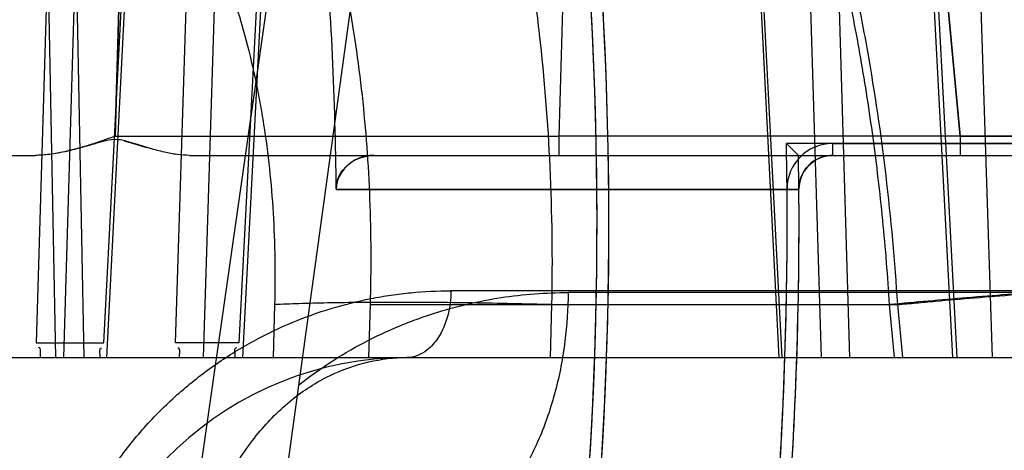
# Model space of a CAD drawing. Header units: millimetres. Extents: x 0 to 297, y 0 to 210.
# Tile 225 of 256: x 58.4504 to 58.5236, y 158.7246 to 158.7565. Entities that reach past the tile are written whole.
import ezdxf

# ---------------------------------------------------------------- set-up
doc = ezdxf.new("R2010")
doc.units = ezdxf.units.MM
doc.header["$LTSCALE"] = 16.335
doc.layers.get('0').update_dxf_attribs({"linetype": 'CONTINUOUS'})
for name, color, linetype in [('AXES_REF', 7, 'CONTINUOUS'), ('INTFCLR_1', 7, 'CONTINUOUS'), ('INTFCLR_144815', 7, 'CONTINUOUS'), ('INTFCLR_72935', 7, 'CONTINUOUS')]:
    doc.layers.add(name, color=color, linetype=linetype)

msp = doc.modelspace()

# ---------------------------------------------------------------- linework, layer by layer
at = {"color": 7, "linetype": 'Continuous'}
for radius in [4.8479140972, 4.8475, 4.8164570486]:
    msp.add_circle((57.445730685, 154.9564782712), radius, dxfattribs=at)
msp.add_arc((57.445730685, 154.9564782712), 4.8, 278.2771290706, 261.7228709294, dxfattribs=at)
at = {"layer": 'AXES_REF', "color": 9, "linetype": 'Continuous'}
msp.add_circle((57.445730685, 154.9564782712), 4.4222561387, dxfattribs=at)
at = {"layer": 'INTFCLR_1', "color": 9, "linetype": 'Continuous'}
msp.add_line((58.5108018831, 158.7473599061), (58.5108018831, 158.7464782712), dxfattribs=at)
at = {"layer": 'INTFCLR_1', "color": 6, "linetype": 'Continuous'}
for p, q in [((58.5108018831, 158.7473599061), (58.58255439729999, 158.7473599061)), ((58.4767637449, 158.7464782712), (58.6558704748, 158.7464782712)), ((58.4739465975, 158.7439577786), (58.5083019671, 158.7439577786)), ((58.5083019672, 158.7439577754), (58.5074203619, 158.7439505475))]:
    msp.add_line(p, q, dxfattribs=at)
for centre, radius, start, end in [((58.20587047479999, 158.7414782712), 0.2874416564, 356.0073324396, 7.6295171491), ((58.20587047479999, 158.7414782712), 0.2883232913, 356.0148208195, 7.6295115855), ((58.20587047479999, 158.7414782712), 0.2680875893, 0.5335911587, 4.7748100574), ((58.5108018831, 158.7439782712), 0.0033816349, 90.0000042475, 179.9999870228), ((58.20587047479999, 158.7414782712), 0.3015600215, 356.0547102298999, 0.4697326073), ((58.20587047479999, 158.7414782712), 0.3024416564, 356.0559919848, 0.4697326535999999)]:
    msp.add_arc(centre, radius, start, end, dxfattribs=at)
for points, knots in [([(58.4739462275, 158.7439749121), (58.47394393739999, 158.744470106), (58.47442813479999, 158.745852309), (58.4759040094, 158.7464782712), (58.4767637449, 158.7464782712)], [0, 0, 0, 0, 0.3654782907, 1, 1, 1, 1]), ([(58.5108018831, 158.7464782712), (58.5102427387, 158.7464782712), (58.5089298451, 158.7460338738), (58.5082989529, 158.744693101), (58.5083018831, 158.7439782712)], [0, 0, 0, 0, 0.4388956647, 1, 1, 1, 1])]:
    msp.add_open_spline(points, degree=3, knots=knots, dxfattribs=at)
at = {"layer": 'INTFCLR_144815', "color": 9, "linetype": 'Continuous'}
for p, q in [((58.4307800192, 158.4917480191), (58.5214523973, 159.1257148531)), ((58.4339711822, 158.45990328), (58.47942661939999, 158.7892996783)), ((58.4620148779, 158.7325690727), (58.4637189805, 158.7858327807)), ((58.4657610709, 158.7845924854), (58.4640642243, 158.7314782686)), ((58.4520936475, 158.782734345), (58.45309540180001, 158.7314782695)), ((58.45421651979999, 158.7827866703), (58.4552165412, 158.7314782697)), ((58.50425464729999, 158.7810222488), (58.5068243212, 158.7314782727)), ((58.5044632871, 158.7810745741), (58.5070378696, 158.731478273)), ((58.5099690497, 158.7314782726), (58.5085606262, 158.7785755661)), ((58.51208845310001, 158.7314782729), (58.5106805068, 158.7786278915)), ((58.4529888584, 158.777261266), (58.4516654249, 158.7325690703)), ((58.45373079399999, 158.7314782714), (58.4550826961, 158.7772089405)), ((58.4689999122, 158.7761311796), (58.466716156, 158.7325690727)), ((58.4670030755, 158.7314782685), (58.4693074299, 158.7753956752)), ((58.5197210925, 158.7314782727), (58.51744982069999, 158.7744782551)), ((58.5200450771, 158.7314782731), (58.5177692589, 158.7745305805)), ((58.4566989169, 158.7325690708), (58.45873228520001, 158.7720630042)), ((58.45896617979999, 158.7720106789), (58.4568773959, 158.7314782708)), ((58.521450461, 158.76892733), (58.52266001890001, 158.7314782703)), ((58.4909472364, 158.764618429), (58.4904858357, 158.7478997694)), ((58.5202790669, 158.747899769), (58.5187005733, 158.7646184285)), ((58.5187017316, 158.7646185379), (58.520279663, 158.7478997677)), ((58.4575340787, 158.7478997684), (58.4904858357, 158.7478997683)), ((58.4904858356, 158.7478997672), (58.4904858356, 158.7464782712)), ((58.5202790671, 158.7478997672), (58.4904858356, 158.7478997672)), ((58.5601282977, 158.7478284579), (58.5202790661, 158.7478997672)), ((58.520279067, 158.7478997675), (58.55939710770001, 158.7478551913)), ((58.5202790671, 158.7478997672), (58.5202790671, 158.7464782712)), ((58.463057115, 158.7464782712), (58.6543704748, 158.7464782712)), ((58.60296670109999, 158.7364346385), (58.4824647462, 158.7364346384)), ((58.6153243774, 158.7363037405), (58.49116555, 158.7363037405)), ((58.4764852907, 158.7354034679), (58.515616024, 158.7354034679)), ((58.489941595, 158.7354034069), (58.4898333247, 158.7314782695)), ((58.5154108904, 158.7314782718), (58.5150381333, 158.7354034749)), ((58.5156161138, 158.7354034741), (58.5159885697, 158.7314782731)), ((57.7894278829, 158.7314782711), (58.5984469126, 158.7314782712))]:
    msp.add_line(p, q, dxfattribs=at)
at = {"layer": 'INTFCLR_144815', "color": 6, "linetype": 'Continuous'}
for p, q in [((58.4575340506, 158.7478997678), (58.4580256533, 158.7646187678)), ((58.4580256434, 158.764618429), (58.4575340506, 158.7478997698)), ((58.4602942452, 158.746941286), (58.4589362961, 158.7473481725)), ((57.92360133, 158.7464782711), (58.4516088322, 158.7464782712)), ((58.4693644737, 158.7354035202), (58.4692517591, 158.7314782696)), ((58.476371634, 158.7314782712), (58.4764852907, 158.7354034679)), ((58.4516654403, 158.7325690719), (58.456698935, 158.7325690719)), ((58.4667161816, 158.7325690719), (58.4620148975, 158.7325690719))]:
    msp.add_line(p, q, dxfattribs=at)
at = {"layer": 'INTFCLR_144815', "color": 7, "linetype": 'Continuous'}
for p, q in [((58.4568009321, 158.7475561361), (58.4560736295, 158.7473576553)), ((58.4582004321, 158.7475565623), (58.4589035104, 158.7473581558)), ((58.4589035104, 158.7473581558), (58.4598520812, 158.7470688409))]:
    msp.add_line(p, q, dxfattribs=at)
at = {"layer": 'INTFCLR_144815', "color": 9, "linetype": 'Continuous'}
msp.add_arc((58.4791833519, 158.7064782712), 0.025, 90.0000000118, 176.0000000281, dxfattribs=at)
for points, knots in [([(58.51503804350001, 158.7354034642), (58.5149055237, 158.7374949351), (58.5146523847, 158.7406180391), (58.5142052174, 158.7447463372), (58.5136968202, 158.7487580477), (58.51294401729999, 158.7536301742), (58.5118467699, 158.7592968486), (58.51077001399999, 158.7638663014), (58.5099293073, 158.7669746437), (58.5094297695, 158.7687040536), (58.50868113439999, 158.7711880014), (58.5074945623, 158.7747525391), (58.5057364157, 158.7792614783), (58.5041349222, 158.7827834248), (58.5029432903, 158.7851134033), (58.5022536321, 158.7863854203), (58.501236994, 158.7881895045), (58.4996678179, 158.790727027), (58.4967654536, 158.7947380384), (58.4939529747, 158.7978079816), (58.4913685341, 158.8000235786), (58.4897906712, 158.801249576), (58.488583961, 158.8020613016), (58.4877996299, 158.8025370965)], [0, 0, 0, 0, 0.0839822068, 0.1255314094, 0.166399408, 0.2460266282, 0.3230456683, 0.3976498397, 0.43409919, 0.4520761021, 0.4697861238, 0.5380636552, 0.6025619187, 0.6636457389, 0.6930137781, 0.7074212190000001, 0.7216279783, 0.7760004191, 0.8268564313, 0.9199491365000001, 0.9418203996, 0.9632373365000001, 1, 1, 1, 1]), ([(58.4730877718, 158.7972567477), (58.4743761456, 158.7959177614), (58.4762160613, 158.7936741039), (58.47813792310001, 158.7907874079), (58.4792515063, 158.7889194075), (58.4809668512, 158.7858136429), (58.48273009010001, 158.7819124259), (58.4842209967, 158.7777922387), (58.4850370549, 158.7752481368), (58.48624697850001, 158.7711421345), (58.48740947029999, 158.7661253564), (58.4882927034, 158.7609602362), (58.488734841, 158.7578523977), (58.4893353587, 158.7529921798), (58.4899188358, 158.7455039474), (58.4900041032, 158.7388027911), (58.489941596, 158.7354034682)], [0, 0, 0, 0, 0.0850352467, 0.1321993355, 0.1586374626, 0.184533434, 0.2945491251, 0.3540148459, 0.3850058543, 0.4168022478, 0.5498956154, 0.6203095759, 0.6565717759, 0.6935412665, 0.8444107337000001, 1, 1, 1, 1]), ([(58.4973129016, 158.794637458), (58.4978155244, 158.7940266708), (58.4986090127, 158.7930087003), (58.4996588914, 158.7915461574), (58.50120270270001, 158.7892589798), (58.50255797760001, 158.7869600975), (58.5046635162, 158.7829626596), (58.50606966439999, 158.7798633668), (58.50740254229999, 158.7764817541), (58.508302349, 158.7740554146), (58.5098155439, 158.7695684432), (58.5112978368, 158.7642061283), (58.5123953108, 158.7593335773), (58.5129823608, 158.7564139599), (58.5138214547, 158.7518803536), (58.5148460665, 158.744886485), (58.51541366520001, 158.7386036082), (58.51561604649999, 158.7354034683)], [0, 0, 0, 0, 0.037731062, 0.0615327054, 0.0858667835, 0.1693452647, 0.1886175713, 0.301387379, 0.3313841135, 0.3620034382, 0.4248151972, 0.5572078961, 0.6271273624, 0.6630327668, 0.6992546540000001, 0.8470480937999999, 1, 1, 1, 1]), ([(58.5106803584, 158.7786279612), (58.5112261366, 158.7783556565), (58.5135624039, 158.7771185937), (58.51664120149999, 158.7750455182), (58.5197980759, 158.7723245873), (58.5214955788, 158.7706114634), (58.5225918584, 158.7693939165), (58.52332359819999, 158.7685491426), (58.5245795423, 158.7670123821), (58.5262772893, 158.7646782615), (58.5281519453, 158.7616695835), (58.5294252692, 158.7592732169), (58.5302257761, 158.7576057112), (58.5307550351, 158.7564550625), (58.5316426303, 158.7543938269), (58.532782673, 158.7513545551), (58.5339459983, 158.7475729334), (58.5347435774, 158.7443152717), (58.53527983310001, 158.7416352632), (58.53574882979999, 158.7388860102), (58.5360136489, 158.7368004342), (58.5361512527, 158.7354034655)], [0, 0, 0, 0, 0.0349656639, 0.1515158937, 0.2116583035, 0.2737159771, 0.2895989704, 0.3055789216, 0.337781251, 0.4033508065, 0.4708757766, 0.5408433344, 0.5587814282, 0.5769111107, 0.613445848, 0.6874148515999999, 0.7628661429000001, 0.8401335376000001, 0.8795657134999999, 0.9195289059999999, 1, 1, 1, 1]), ([(58.45873227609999, 158.7720630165), (58.4590123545, 158.771737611), (58.4595512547, 158.7710860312), (58.4611156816, 158.7690455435), (58.46274791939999, 158.7664513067), (58.4641401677, 158.7636720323), (58.4648949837, 158.761970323), (58.4660016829, 158.7592527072), (58.4670733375, 158.7559082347), (58.4678868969, 158.7524459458), (58.4682914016, 158.7503711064), (58.4688373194, 158.7471382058), (58.4693643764, 158.7421454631), (58.4694294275, 158.7376691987), (58.46936447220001, 158.7354034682)], [0, 0, 0, 0, 0.0330260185, 0.0650214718, 0.1977633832, 0.2678561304, 0.3040333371, 0.3409350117, 0.4935538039, 0.5734544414, 0.6144424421, 0.6561400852, 0.8256420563, 1, 1, 1, 1]), ([(58.5361512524, 158.7354034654), (58.53660212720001, 158.7354841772), (58.537432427, 158.7356395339), (58.53845674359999, 158.7358671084), (58.5392223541, 158.7360642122), (58.539604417, 158.7362219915), (58.5399620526, 158.7363570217), (58.5398337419, 158.7366319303), (58.5394216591, 158.7366467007), (58.5388254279, 158.7367572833), (58.5379002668, 158.7367792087), (58.53653520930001, 158.736802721), (58.5346659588, 158.7367656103), (58.5322976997, 158.7366802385), (58.5296269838, 158.7365427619), (58.5267552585, 158.7363645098), (58.5237819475, 158.7361526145), (58.5198641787, 158.7358435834), (58.5169493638, 158.7355846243), (58.51503804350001, 158.7354034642)], [0, 0, 0, 0, 0.0474559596, 0.087071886, 0.1101522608, 0.1264532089, 0.1353260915, 0.1401946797, 0.1521363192, 0.1737627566, 0.2053492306, 0.2466247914, 0.3158140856, 0.3987200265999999, 0.4922607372, 0.5928357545, 0.6968285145, 0.8010880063, 1, 1, 1, 1]), ([(58.51561604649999, 158.7354034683), (58.5160765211, 158.7354470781), (58.51701049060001, 158.7355341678), (58.518922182, 158.735706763), (58.5223760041, 158.7360023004), (58.52632638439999, 158.7363009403), (58.5302016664, 158.7365416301), (58.53287156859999, 158.7366782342), (58.53524075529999, 158.736765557), (58.5372194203, 158.736798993), (58.5385910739, 158.7367833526), (58.53944400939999, 158.7367321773), (58.5398915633, 158.7366899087), (58.5402138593, 158.73662507), (58.5404115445, 158.7365746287), (58.5405324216, 158.7364571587), (58.5404307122, 158.7363266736), (58.540259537, 158.7362439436), (58.5398432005, 158.7360740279), (58.5393036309, 158.7359337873), (58.538657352, 158.7357801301), (58.5378365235, 158.7356062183), (58.5371885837, 158.7354840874), (58.53673834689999, 158.7354034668)], [0, 0, 0, 0, 0.0479131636, 0.0971677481, 0.1988337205, 0.4069946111, 0.5075279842, 0.6010349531, 0.6839195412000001, 0.7531034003, 0.8060107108, 0.8259913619, 0.8415455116, 0.8526723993, 0.8596567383, 0.8633509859, 0.8670873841, 0.8738083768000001, 0.8838475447, 0.9130783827, 0.9317126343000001, 0.9526189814, 1, 1, 1, 1]), ([(58.4538577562, 158.7164782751), (58.4541877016, 158.7173960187), (58.4548001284, 158.718868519), (58.4560767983, 158.7213541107), (58.4573710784, 158.723394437), (58.4588220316, 158.7252807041), (58.46033912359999, 158.7270328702), (58.4623777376, 158.7290114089), (58.4645910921, 158.7307288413), (58.46643028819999, 158.7319254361), (58.46827793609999, 158.7329941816), (58.47155124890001, 158.7345591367), (58.4750141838, 158.7356080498), (58.47800899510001, 158.7361222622), (58.4799862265, 158.7363626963), (58.4814755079, 158.7364333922), (58.48246474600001, 158.7364345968)], [0, 0, 0, 0, 0.0787782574, 0.128548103, 0.2256331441, 0.2733790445, 0.3206939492, 0.4127520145, 0.5023381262, 0.5465091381, 0.5899206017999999, 0.6746733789, 0.8391658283, 0.8798008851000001, 0.9200919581, 1, 1, 1, 1]), ([(58.4711680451, 158.7294521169), (58.4727914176, 158.7307293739), (58.4752996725, 158.7323258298), (58.47838086, 158.7337342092), (58.4800171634, 158.7343636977), (58.4824434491, 158.7351857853), (58.4861460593, 158.7360499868), (58.4895038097, 158.736302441), (58.49116555, 158.7363037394)], [0, 0, 0, 0, 0.2880499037, 0.4110753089, 0.4721245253, 0.5324505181, 0.7682691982, 1, 1, 1, 1]), ([(58.49116555, 158.7363037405), (58.4911586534, 158.7350947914), (58.4910397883, 158.7332591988), (58.4906537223, 158.7308242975), (58.4900990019, 158.7283786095), (58.4891056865, 158.7254515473), (58.487439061, 158.7222957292), (58.4853766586, 158.7197041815), (58.4830379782, 158.7178221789), (58.480575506, 158.7167186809), (58.47888927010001, 158.7164782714), (58.4780923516, 158.7164782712)], [0, 0, 0, 0, 0.1392408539, 0.2111914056, 0.2837853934, 0.4278964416, 0.5658053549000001, 0.6928334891, 0.8067507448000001, 0.9082163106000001, 1, 1, 1, 1]), ([(58.4824647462, 158.7364346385), (58.4824612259, 158.7358199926), (58.48230901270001, 158.7345910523), (58.4816721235, 158.7330597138), (58.4806588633, 158.7318710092), (58.4797162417, 158.7314782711), (58.4791833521, 158.7314782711)], [0, 0, 0, 0, 0.2844646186, 0.5670367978, 0.753377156, 1, 1, 1, 1]), ([(58.4899415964, 158.7354034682), (58.4889623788, 158.7354304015), (58.48699651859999, 158.7354783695), (58.4840580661, 158.7355317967), (58.4811633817, 158.7355649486), (58.4775795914, 158.7355799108), (58.47426190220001, 158.7355561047), (58.4712768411, 158.7354829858), (58.46996765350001, 158.7354326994), (58.46936447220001, 158.7354034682)], [0, 0, 0, 0, 0.1427902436, 0.2866379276, 0.4283935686, 0.5647589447, 0.8090350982, 0.9119737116, 1, 1, 1, 1]), ([(58.4633172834, 158.7121785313), (58.4633504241, 158.7133689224), (58.46359063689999, 158.7157991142), (58.4644951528, 158.719389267), (58.4659846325, 158.7228282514), (58.46802737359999, 158.7258973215), (58.4705257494, 158.7284016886), (58.47332819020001, 158.7302043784), (58.4762505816, 158.7312518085), (58.4782324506, 158.731478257), (58.47918325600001, 158.7314782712)], [0, 0, 0, 0, 0.1297853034, 0.2650928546, 0.4019477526, 0.5362419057, 0.6645323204, 0.7847508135, 0.8963762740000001, 1, 1, 1, 1])]:
    msp.add_open_spline(points, degree=3, knots=knots, dxfattribs=at)
at = {"layer": 'INTFCLR_144815', "color": 6, "linetype": 'Continuous'}
for points, knots in [([(58.4764852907, 158.7354034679), (58.4765231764, 158.7367121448), (58.4765558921, 158.7393240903), (58.4764738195, 158.7432286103), (58.4762591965, 158.7470986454), (58.4759111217, 158.7509220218), (58.4754287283, 158.7546880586), (58.4748102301, 158.7583894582), (58.4740540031, 158.7620145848), (58.4731568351, 158.7655584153), (58.4721148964, 158.7690137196), (58.4709226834, 158.7723756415), (58.4700198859, 158.7745604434), (58.4695420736, 158.7756327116)], [0, 0, 0, 0, 0.09544020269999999, 0.1903798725, 0.2846433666, 0.3779344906, 0.4701898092, 0.5613594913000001, 0.6514315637, 0.7400675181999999, 0.8277651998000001, 0.9144240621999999, 1, 1, 1, 1]), ([(58.4575340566, 158.7478997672), (58.457190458, 158.7477781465), (58.4565382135, 158.7475447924), (58.4555996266, 158.7472357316), (58.4547490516, 158.7469811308), (58.4537788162, 158.7467332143), (58.4527434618, 158.7465366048), (58.4519551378, 158.7464782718), (58.4516088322, 158.7464782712)], [0, 0, 0, 0, 0.1786513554, 0.3395202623, 0.4842910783, 0.6137326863, 0.8302606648, 1, 1, 1, 1]), ([(58.4560736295, 158.7473576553), (58.45564962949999, 158.7472344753), (58.4548432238, 158.7469933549), (58.4536759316, 158.7467068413), (58.4526099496, 158.7465248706), (58.4519294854, 158.7464782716), (58.4516088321, 158.746478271)], [0, 0, 0, 0, 0.2901361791, 0.5530269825, 0.7892940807, 1, 1, 1, 1])]:
    msp.add_open_spline(points, degree=3, knots=knots, dxfattribs=at)
at = {"layer": 'INTFCLR_144815', "color": 7, "linetype": 'Continuous'}
for points, knots in [([(58.4589034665, 158.7473581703), (58.4585738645, 158.7474625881), (58.4579650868, 158.7476656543), (58.4569703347, 158.7476420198), (58.4563669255, 158.7474461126), (58.45603943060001, 158.7473477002)], [0, 0, 0, 0, 0.353962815, 0.6499117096, 1, 1, 1, 1]), ([(58.463057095, 158.7464782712), (58.4627508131, 158.7464782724), (58.4621210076, 158.7465282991), (58.4611418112, 158.7467126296), (58.4600643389, 158.7469979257), (58.45930928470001, 158.7472325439), (58.4589034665, 158.7473581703)], [0, 0, 0, 0, 0.2156589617, 0.4433020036, 0.7008774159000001, 1, 1, 1, 1])]:
    msp.add_open_spline(points, degree=3, knots=knots, dxfattribs=at)
for points in [[(58.4560394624, 158.7473476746), (58.4560508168, 158.7473511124), (58.45606216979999, 158.7473545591), (58.456073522, 158.7473580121)], [(58.4589035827, 158.7473585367), (58.4589144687, 158.7473550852), (58.4589253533, 158.7473516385), (58.45893623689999, 158.7473481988)]]:
    msp.add_open_spline(points, degree=3, dxfattribs=at)
at = {"layer": 'INTFCLR_144815', "color": 6, "linetype": 'Continuous'}
for points in [[(58.4519922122, 158.7314782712), (58.4519527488, 158.7317278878), (58.4520979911, 158.7322220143), (58.4518452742, 158.7322220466)], [(58.4564106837, 158.7314782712), (58.4564408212, 158.7317153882), (58.4562872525, 158.7321859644), (58.45652627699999, 158.7321859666)], [(58.4623221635, 158.7314782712), (58.46228674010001, 158.731715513), (58.4624316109, 158.7321859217), (58.462191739, 158.7321859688)], [(58.46644901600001, 158.7314782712), (58.46647817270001, 158.7317273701), (58.4663118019, 158.7322220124), (58.46656260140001, 158.7322220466)]]:
    msp.add_open_spline(points, degree=3, dxfattribs=at)
at = {"layer": 'INTFCLR_72935', "color": 6, "linetype": 'Continuous'}
for p, q in [((58.50827079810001, 158.7464782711), (58.507373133, 158.7473599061)), ((58.585012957, 158.747359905), (58.5073731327, 158.747359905)), ((58.4767637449, 158.7464782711), (58.6558704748, 158.7464782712)), ((58.5083019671, 158.7439577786), (58.4739465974, 158.7439577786))]:
    msp.add_line(p, q, dxfattribs=at)
for radius, start, end in [(0.2883232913, 356.0148208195, 8.0438827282), (0.2874416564, 356.013443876, 7.891264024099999), (0.2680875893, 0.5336423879, 4.7748100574), (0.3015600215, 356.0547102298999, 1.117569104), (0.3024416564, 356.0617423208, 0.9472635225)]:
    msp.add_arc((58.20587047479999, 158.7414782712), radius, start, end, dxfattribs=at)
for points, knots in [([(58.4767637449, 158.7464782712), (58.4762592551, 158.7464782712), (58.4748960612, 158.7461928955), (58.4739423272, 158.7448173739), (58.47394622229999, 158.7439751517)], [0, 0, 0, 0, 0.37460603, 1, 1, 1, 1]), ([(58.5083017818, 158.7439771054), (58.5082994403, 158.7445483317), (58.508760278, 158.7458651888), (58.51009834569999, 158.7464782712), (58.5108018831, 158.7464782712)], [0, 0, 0, 0, 0.4481057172, 1, 1, 1, 1])]:
    msp.add_open_spline(points, degree=3, knots=knots, dxfattribs=at)

doc.saveas('drawing.dxf')
